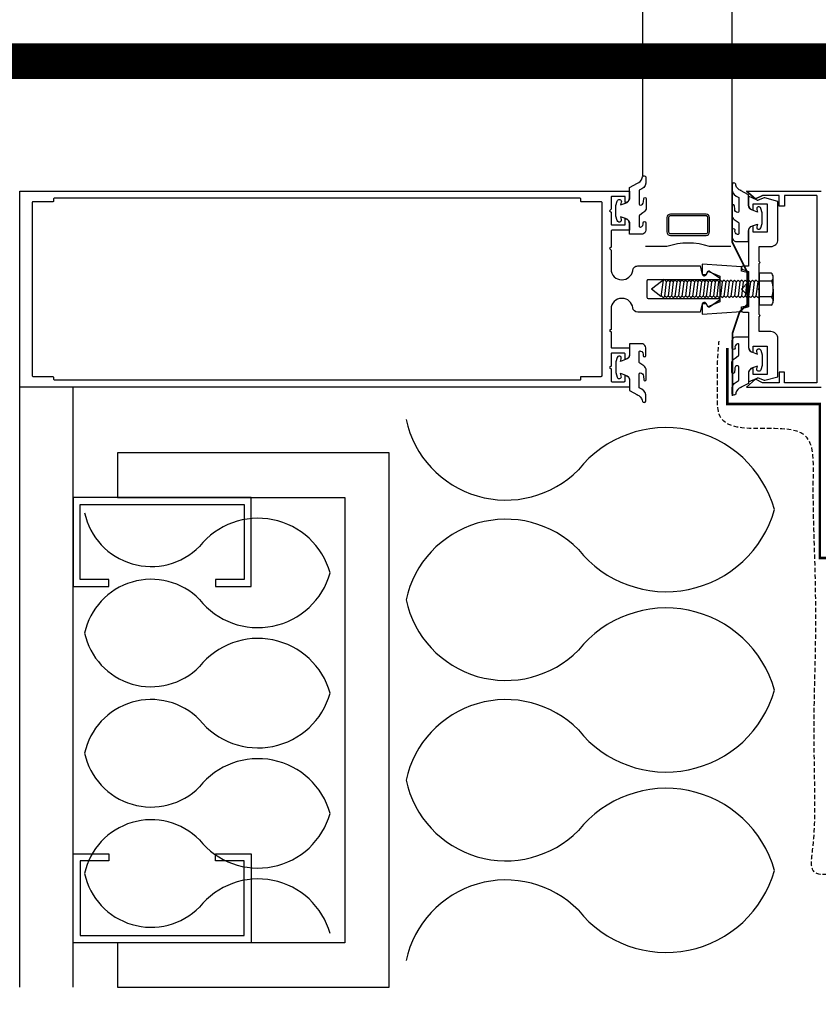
# Model space of a CAD drawing. Header units: millimetres. Extents: x -312551 to 250764, y -35891 to 59426.
# Tile 148 of 256: x -51980 to -51756, y 9420 to 9696. Entities that reach past the tile are written whole.
import ezdxf

# ---------------------------------------------------------------- set-up
doc = ezdxf.new("R2010")
doc.units = ezdxf.units.MM
doc.header["$LTSCALE"] = 2.5
for name, pattern in [('AUSGEZOGEN', [0]), ('DASHED2', [0.375, 0.25, -0.125]), ('HIDDEN', [0.375, 0.25, -0.125])]:
    doc.linetypes.add(name, pattern=pattern)
for name, color, linetype in [('Gaskets', 1, 'Continuous'), ('Glass units', 7, 'Continuous'), ('GLAZING', 1, 'Continuous'), ('Insulation', 6, 'Continuous'), ('metal stud', 3, 'Continuous'), ('NF-AS BUILT', 7, 'Continuous'), ('OTHERS', 7, 'Continuous'), ('Profile', 7, 'Continuous')]:
    doc.layers.add(name, color=color, linetype=linetype)
doc.layers.add('HIDDEN', color=4, linetype='DASHED2', lineweight=13)

msp = doc.modelspace()

# ---------------------------------------------------------------- linework, layer by layer
at = {"color": 8, "linetype": 'Continuous', "const_width": 0.7}
msp.add_lwpolyline([(-51662.56, 9544.97), (-51755.34, 9544.97), (-51755.34, 9588.21), (-51781.32, 9588.21), (-51781.32, 9603.98)], dxfattribs=at)
at = {"color": 8, "linetype": 'Continuous'}
msp.add_lwpolyline([(-51952.53, 9424.47), (-51876.22, 9424.47), (-51876.22, 9574.47), (-51952.53, 9574.47), (-51952.53, 9561.97), (-51888.72, 9561.97), (-51888.72, 9436.97), (-51952.53, 9436.97)], close=True, dxfattribs=at)
at = {"color": 8, "linetype": 'HIDDEN', "ltscale": 2}
msp.add_spline([(-51680.28, 9456.68), (-51751.12, 9456.3), (-51756.94, 9456.91), (-51757.37, 9462.98), (-51756.72, 9478.65), (-51756.94, 9498.62), (-51756.5, 9521.63), (-51756.72, 9544.64), (-51757.15, 9567.43), (-51758.89, 9578.72), (-51773.64, 9581.32), (-51782.97, 9584.14), (-51784.06, 9591.96), (-51784.06, 9599.12), (-51783.62, 9605.85)], degree=3, dxfattribs=at)
at = {"layer": 'Gaskets', "color": 8}
for points in [[(-51806.68, 9650.13, 0.251359), (-51805.2, 9651.68, -1.223835), (-51804.15, 9651.64), (-51804.15, 9650.16, -0.252828), (-51805.86, 9648.32, 0.321514), (-51806.06, 9648.03), (-51806.06, 9647.12), (-51806.06, 9644.32, 0.401337), (-51805.77, 9644.02, 0.445832), (-51804.88, 9644.92), (-51804.78, 9645.92, -0.923794), (-51804.12, 9645.86), (-51804.12, 9642.94, -0.225702), (-51805.01, 9641.88), (-51805.89, 9641.26, 0.247027), (-51806.06, 9640.93), (-51806.06, 9638.14, 0.497658), (-51805.68, 9637.85, 0.409853), (-51804.97, 9639.11, -0.855868), (-51804.14, 9639.1), (-51804.15, 9636.97, -0.298571), (-51805.05, 9635.89), (-51808.76, 9635.89), (-51808.76, 9638.8, 0.348801), (-51809.92, 9640.26), (-51811.27, 9640.78), (-51811.07, 9640.02, -1.000003), (-51812.23, 9639.71), (-51812.56, 9640.94), (-51812.56, 9643.94), (-51812.23, 9645.17, -0.999999), (-51811.07, 9644.86), (-51811.27, 9644.11), (-51809.92, 9644.62, 0.348802), (-51808.76, 9646.08), (-51808.76, 9648.99), (-51806.55, 9650.18)], [(-51777.43, 9648.1, -0.251359), (-51778.91, 9649.64, 1.223835), (-51779.96, 9649.6), (-51779.96, 9648.12, 0.252828), (-51778.25, 9646.28, -0.321514), (-51778.05, 9646), (-51778.05, 9645.08), (-51778.05, 9642.28, -0.401337), (-51778.33, 9641.98, -0.445832), (-51779.22, 9642.89), (-51779.33, 9643.88, 0.923794), (-51779.99, 9643.83), (-51779.99, 9640.9, 0.225702), (-51779.1, 9639.84), (-51778.22, 9639.22, -0.247027), (-51778.05, 9638.89), (-51778.05, 9636.1, -0.497658), (-51778.43, 9635.82, -0.409853), (-51779.14, 9637.07, 0.855868), (-51779.96, 9637.06), (-51779.96, 9634.93, 0.298571), (-51779.05, 9633.85), (-51775.35, 9633.85), (-51775.35, 9636.76, -0.348801), (-51774.19, 9638.22), (-51772.83, 9638.74), (-51773.03, 9637.98, 1.000003), (-51771.88, 9637.67), (-51771.55, 9638.9), (-51771.55, 9641.9), (-51771.88, 9643.13, 0.999999), (-51773.03, 9642.82), (-51772.83, 9642.07), (-51774.19, 9642.58, -0.348802), (-51775.35, 9644.04), (-51775.35, 9646.95), (-51777.56, 9648.14)], [(-51787.22, 9616.39, 0.789944), (-51788.36, 9616.12), (-51788.36, 9613.47), (-51777.36, 9614.22), (-51777.36, 9615.47), (-51775.36, 9615.87), (-51775.36, 9618.47), (-51777.36, 9620.47), (-51775.36, 9622.47), (-51775.36, 9625.07), (-51777.36, 9625.47), (-51777.36, 9626.72), (-51788.36, 9627.47), (-51788.36, 9624.82, 0.789944), (-51787.22, 9624.55), (-51786.76, 9625.47), (-51783.36, 9624.07), (-51783.36, 9616.87), (-51786.76, 9615.47), (-51787.22, 9616.39)], [(-51806.68, 9590.81, -0.251359), (-51805.2, 9589.27, 1.223835), (-51804.15, 9589.31), (-51804.15, 9590.79, 0.252828), (-51805.86, 9592.63, -0.321514), (-51806.06, 9592.92), (-51806.06, 9593.83), (-51806.06, 9596.63, -0.401337), (-51805.77, 9596.93, -0.445832), (-51804.88, 9596.02), (-51804.78, 9595.03, 0.923794), (-51804.12, 9595.08), (-51804.12, 9598.01, 0.225702), (-51805.01, 9599.07), (-51805.89, 9599.69, -0.247027), (-51806.06, 9600.02), (-51806.06, 9602.81, -0.497658), (-51805.68, 9603.09, -0.409853), (-51804.97, 9601.84, 0.855868), (-51804.14, 9601.85), (-51804.15, 9603.98, 0.298571), (-51805.05, 9605.06), (-51808.76, 9605.06), (-51808.76, 9602.15, -0.348801), (-51809.92, 9600.69), (-51811.27, 9600.17), (-51811.07, 9600.93, 1.000003), (-51812.23, 9601.24), (-51812.56, 9600.01), (-51812.56, 9597.01), (-51812.23, 9595.78, 0.999999), (-51811.07, 9596.09), (-51811.27, 9596.84), (-51809.92, 9596.33, -0.348802), (-51808.76, 9594.87), (-51808.76, 9591.96), (-51806.55, 9590.77)], [(-51777.43, 9592.85, 0.251359), (-51778.91, 9591.31, -1.223835), (-51779.96, 9591.35), (-51779.96, 9592.83, -0.252828), (-51778.25, 9594.67, 0.321514), (-51778.05, 9594.95), (-51778.05, 9595.87), (-51778.05, 9598.67, 0.401337), (-51778.33, 9598.97, 0.445832), (-51779.22, 9598.06), (-51779.33, 9597.07, -0.923794), (-51779.99, 9597.12), (-51779.99, 9600.05, -0.225702), (-51779.1, 9601.11), (-51778.22, 9601.73, 0.247027), (-51778.05, 9602.06), (-51778.05, 9604.84, 0.497658), (-51778.43, 9605.13, 0.409853), (-51779.14, 9603.88, -0.855868), (-51779.96, 9603.89), (-51779.96, 9606.02, -0.298571), (-51779.05, 9607.09), (-51775.35, 9607.09), (-51775.35, 9604.19, 0.348801), (-51774.19, 9602.73), (-51772.83, 9602.21), (-51773.03, 9602.96, -1.000003), (-51771.88, 9603.28), (-51771.55, 9602.05), (-51771.55, 9599.05), (-51771.88, 9597.82, -0.999999), (-51773.03, 9598.13), (-51772.83, 9598.88), (-51774.19, 9598.37, 0.348802), (-51775.35, 9596.9), (-51775.35, 9594), (-51777.56, 9592.81)]]:
    msp.add_lwpolyline(points, format="xyb", dxfattribs=at)
at = {"layer": 'Glass units', "color": 8}
for p, q in [((-51798.28, 9632.39), (-51804.28, 9632.39)), ((-51780.28, 9632.39), (-51786.28, 9632.39))]:
    msp.add_line(p, q, dxfattribs=at)
for points in [[(-51787.28, 9641.53), (-51797.28, 9641.53, 0.414214), (-51798.28, 9640.53), (-51798.28, 9636.53, 0.414214), (-51797.28, 9635.53), (-51787.28, 9635.53, 0.414214), (-51786.28, 9636.53), (-51786.28, 9640.53, 0.414214)], [(-51787.28, 9641.03), (-51797.28, 9641.03, 0.414214), (-51797.78, 9640.53), (-51797.78, 9636.53, 0.414214), (-51797.28, 9636.03), (-51787.28, 9636.03, 0.414214), (-51786.78, 9636.53), (-51786.78, 9640.53, 0.414214)]]:
    msp.add_lwpolyline(points, format="xyb", close=True, dxfattribs=at)
msp.add_arc((-51792.28, 9614.89), 18.5, 71.0754, 108.9246, dxfattribs=at)
at = {"layer": 'GLAZING', "color": 8}
for p, q in [((-51804.98, 9652.2), (-51804.98, 28038.47)), ((-51779.98, 9643.91), (-51779.98, 28038.47)), ((-51979.98, 9424.47), (-51979.98, 9592.97)), ((-51964.98, 9424.47), (-51964.98, 9592.97))]:
    msp.add_line(p, q, dxfattribs=at)
at = {"layer": 'HIDDEN', "color": 8, "linetype": 'HIDDEN', "ltscale": 10, "const_width": 0.5}
msp.add_lwpolyline([(-51779.92, 9650.46), (-51779.92, 9633.66), (-51775.71, 9625.22), (-51775.71, 9616.15), (-51777.86, 9614.08), (-51779.83, 9608.16), (-51779.83, 9590.46)], dxfattribs=at)
at = {"layer": 'Insulation', "color": 8}
for centre, radius, start, end in [((-51843.47, 9589.89), 28.65, 192.1382, 315.2449), ((-51798.47, 9550.03), 31.56, 15.6772, 141.384), ((-51798.47, 9567.08), 31.56, 218.616, 344.3228), ((-51943.07, 9561.69), 19.1, 192.1382, 315.2449), ((-51913.07, 9535.11), 21.04, 15.6772, 141.384), ((-51843.47, 9527.22), 28.65, 44.7551, 167.8618), ((-51943.07, 9519.9), 19.1, 44.7551, 167.8618), ((-51913.07, 9546.48), 21.04, 218.616, 344.3228), ((-51843.47, 9539.26), 28.65, 192.1382, 315.2449), ((-51798.47, 9499.4), 31.56, 15.6772, 141.384), ((-51943.07, 9527.94), 19.1, 192.1382, 315.2449), ((-51913.07, 9501.36), 21.04, 15.6772, 141.384), ((-51913.07, 9512.73), 21.04, 218.616, 344.3228), ((-51798.47, 9516.45), 31.56, 218.616, 344.3228), ((-51943.07, 9486.15), 19.1, 44.7551, 167.8618), ((-51843.47, 9476.59), 28.65, 44.7551, 167.8618), ((-51943.07, 9494.18), 19.1, 192.1382, 315.2449), ((-51913.07, 9467.61), 21.04, 15.6772, 141.384), ((-51843.47, 9488.63), 28.65, 192.1382, 315.2449), ((-51798.47, 9448.77), 31.56, 15.6772, 141.384), ((-51913.07, 9478.98), 21.04, 218.616, 344.3228), ((-51943.07, 9452.4), 19.1, 44.7551, 167.8618), ((-51943.07, 9460.43), 19.1, 192.1382, 315.2449), ((-51798.47, 9465.82), 31.56, 218.616, 344.3228), ((-51913.07, 9433.85), 21.04, 15.6772, 141.384), ((-51843.47, 9425.96), 28.65, 44.7551, 167.8618)]:
    msp.add_arc(centre, radius, start, end, dxfattribs=at)
at = {"layer": 'metal stud', "color": 8}
for points in [[(-51914.98, 9561.97), (-51964.98, 9561.97), (-51964.98, 9536.97), (-51954.98, 9536.97), (-51954.98, 9538.97), (-51962.98, 9538.97), (-51962.98, 9559.97), (-51916.98, 9559.97), (-51916.98, 9538.97), (-51924.98, 9538.97), (-51924.98, 9536.97), (-51914.98, 9536.97)], [(-51914.98, 9436.97), (-51964.98, 9436.97), (-51964.98, 9461.97), (-51954.98, 9461.97), (-51954.98, 9459.97), (-51962.98, 9459.97), (-51962.98, 9438.97), (-51916.98, 9438.97), (-51916.98, 9459.97), (-51924.98, 9459.97), (-51924.98, 9461.97), (-51914.98, 9461.97)]]:
    msp.add_lwpolyline(points, close=True, dxfattribs=at)
at = {"layer": 'NF-AS BUILT', "color": 8, "const_width": 10}
msp.add_lwpolyline([(-51979.98, 5994.47), (-51979.98, 5824.47), (-54149.98, 5824.47), (-54149.98, 5994.47), (-58629.98, 5994.47), (-58629.98, 9294.47), (-54079.98, 9294.47), (-54079.98, 9464.47), (-51989.98, 9464.47), (-51989.98, 9684.47), (-51549.98, 9684.47)], dxfattribs=at)
at = {"layer": 'OTHERS', "color": 8, "linetype": 'AUSGEZOGEN'}
for p, q in [((-51768.97, 9624.97), (-51772.39, 9624.97)), ((-51772.39, 9624.97), (-51772.39, 9615.94)), ((-51768.82, 9622.66), (-51772.4, 9622.66)), ((-51768.41, 9620.46), (-51768.41, 9623.72)), ((-51768.41, 9620.46), (-51768.41, 9617.2)), ((-51768.82, 9618.25), (-51772.4, 9618.25)), ((-51768.97, 9615.94), (-51772.39, 9615.94))]:
    msp.add_line(p, q, dxfattribs=at)
at = {"layer": 'OTHERS', "color": 8}
for p, q in [((-51799.79, 9622.59), (-51802.59, 9620.45)), ((-51799.36, 9623.02), (-51799.94, 9618.42)), ((-51799.33, 9623.06), (-51799.79, 9622.59)), ((-51798.98, 9623.06), (-51798.42, 9622.51)), ((-51798.43, 9622.55), (-51798.94, 9618.53)), ((-51797.91, 9623.02), (-51798.42, 9622.51)), ((-51797.44, 9622.55), (-51797.95, 9618.53)), ((-51797.91, 9623.02), (-51797.42, 9622.53)), ((-51796.97, 9623.02), (-51797.47, 9622.53)), ((-51796.92, 9623.02), (-51797.42, 9622.53)), ((-51796.85, 9623.02), (-51797.35, 9622.53)), ((-51796.5, 9622.55), (-51797.01, 9618.53)), ((-51796.97, 9623.02), (-51796.48, 9622.53)), ((-51795.98, 9623.02), (-51796.48, 9622.53)), ((-51795.51, 9622.55), (-51796.02, 9618.53)), ((-51795.98, 9623.02), (-51795.49, 9622.53)), ((-51794.99, 9623.02), (-51795.49, 9622.53)), ((-51794.52, 9622.55), (-51795.03, 9618.53)), ((-51794.99, 9623.02), (-51794.5, 9622.53)), ((-51794, 9623.02), (-51794.5, 9622.53)), ((-51793.53, 9622.55), (-51794.04, 9618.53)), ((-51794, 9623.02), (-51793.51, 9622.53)), ((-51793.01, 9623.02), (-51793.51, 9622.53)), ((-51792.54, 9622.55), (-51793.05, 9618.53)), ((-51793.01, 9623.02), (-51792.52, 9622.53)), ((-51792.02, 9623.02), (-51792.52, 9622.53)), ((-51791.55, 9622.55), (-51792.06, 9618.53)), ((-51792.02, 9623.02), (-51791.53, 9622.53)), ((-51791.03, 9623.02), (-51791.53, 9622.53)), ((-51790.56, 9622.55), (-51791.07, 9618.53)), ((-51791.03, 9623.02), (-51790.54, 9622.53)), ((-51790.04, 9623.02), (-51790.54, 9622.53)), ((-51789.57, 9622.55), (-51790.08, 9618.53)), ((-51790.04, 9623.02), (-51789.55, 9622.53)), ((-51789.05, 9623.02), (-51789.55, 9622.53)), ((-51788.58, 9622.55), (-51789.09, 9618.53)), ((-51789.05, 9623.02), (-51788.56, 9622.53)), ((-51788.06, 9623.02), (-51788.56, 9622.53)), ((-51787.59, 9622.55), (-51788.1, 9618.53)), ((-51788.06, 9623.02), (-51787.57, 9622.53)), ((-51787.17, 9623.02), (-51787.67, 9622.53)), ((-51787.07, 9623.02), (-51787.57, 9622.53)), ((-51786.71, 9622.55), (-51787.21, 9618.53)), ((-51787.17, 9623.02), (-51786.68, 9622.53)), ((-51786.18, 9623.02), (-51786.68, 9622.53)), ((-51785.72, 9622.55), (-51786.22, 9618.53)), ((-51786.18, 9623.02), (-51785.69, 9622.53)), ((-51785.19, 9623.02), (-51785.69, 9622.53)), ((-51784.73, 9622.55), (-51785.23, 9618.53)), ((-51785.19, 9623.02), (-51784.7, 9622.53)), ((-51784.2, 9623.02), (-51784.7, 9622.53)), ((-51783.74, 9622.55), (-51784.24, 9618.53)), ((-51784.2, 9623.02), (-51783.71, 9622.53)), ((-51783.21, 9623.02), (-51783.71, 9622.53)), ((-51782.75, 9622.55), (-51783.25, 9618.53)), ((-51783.21, 9623.02), (-51782.72, 9622.53)), ((-51782.22, 9623.02), (-51782.72, 9622.53)), ((-51781.76, 9622.55), (-51782.26, 9618.53)), ((-51782.22, 9623.02), (-51781.73, 9622.53)), ((-51781.23, 9623.02), (-51781.73, 9622.53)), ((-51780.77, 9622.55), (-51781.27, 9618.53)), ((-51781.23, 9623.02), (-51780.74, 9622.53)), ((-51780.24, 9623.02), (-51780.74, 9622.53)), ((-51779.78, 9622.55), (-51780.28, 9618.53)), ((-51780.24, 9623.02), (-51779.75, 9622.53)), ((-51779.25, 9623.02), (-51779.75, 9622.53)), ((-51778.79, 9622.55), (-51779.29, 9618.53)), ((-51779.25, 9623.02), (-51778.76, 9622.53)), ((-51778.26, 9623.02), (-51778.76, 9622.53)), ((-51777.8, 9622.55), (-51778.3, 9618.53)), ((-51778.26, 9623.02), (-51777.77, 9622.53)), ((-51777.27, 9623.02), (-51777.77, 9622.53)), ((-51776.81, 9622.55), (-51777.31, 9618.53)), ((-51777.27, 9623.02), (-51776.78, 9622.53)), ((-51776.28, 9623.02), (-51776.78, 9622.53)), ((-51775.82, 9622.55), (-51776.32, 9618.53)), ((-51776.28, 9623.02), (-51775.79, 9622.53)), ((-51775.29, 9623.02), (-51775.79, 9622.53)), ((-51774.83, 9622.55), (-51775.33, 9618.53)), ((-51775.29, 9623.02), (-51774.8, 9622.53)), ((-51774.21, 9623.02), (-51774.71, 9622.53)), ((-51773.74, 9622.55), (-51774.25, 9618.53)), ((-51774.21, 9623.02), (-51773.72, 9622.53)), ((-51773.22, 9623.02), (-51773.72, 9622.53)), ((-51772.75, 9622.55), (-51773.26, 9618.53)), ((-51773.22, 9623.02), (-51772.73, 9622.53)), ((-51772.39, 9622.86), (-51772.73, 9622.53)), ((-51799.93, 9618.42), (-51802.59, 9620.45)), ((-51797.47, 9618.07), (-51798, 9618.6)), ((-51799.93, 9618.42), (-51799.78, 9618.57)), ((-51799.29, 9618.07), (-51799.78, 9618.57)), ((-51799.29, 9618.07), (-51798.85, 9618.51)), ((-51798.41, 9618.07), (-51798.85, 9618.51)), ((-51798.41, 9618.07), (-51797.91, 9618.57)), ((-51797.42, 9618.07), (-51797.91, 9618.57)), ((-51797.47, 9618.07), (-51796.97, 9618.57)), ((-51796.48, 9618.07), (-51796.97, 9618.57)), ((-51796.48, 9618.07), (-51795.98, 9618.57)), ((-51795.49, 9618.07), (-51795.98, 9618.57)), ((-51795.49, 9618.07), (-51794.99, 9618.57)), ((-51794.5, 9618.07), (-51794.99, 9618.57)), ((-51794.5, 9618.07), (-51794, 9618.57)), ((-51793.51, 9618.07), (-51794, 9618.57)), ((-51793.51, 9618.07), (-51793.01, 9618.57)), ((-51792.52, 9618.07), (-51793.01, 9618.57)), ((-51792.52, 9618.07), (-51792.02, 9618.57)), ((-51791.53, 9618.07), (-51792.02, 9618.57)), ((-51791.53, 9618.07), (-51791.03, 9618.57)), ((-51790.54, 9618.07), (-51791.03, 9618.57)), ((-51790.54, 9618.07), (-51790.04, 9618.57)), ((-51789.55, 9618.07), (-51790.04, 9618.57)), ((-51789.55, 9618.07), (-51789.05, 9618.57)), ((-51788.56, 9618.07), (-51789.05, 9618.57)), ((-51788.56, 9618.07), (-51788.06, 9618.57)), ((-51787.57, 9618.07), (-51788.06, 9618.57)), ((-51787.67, 9618.07), (-51787.17, 9618.57)), ((-51787.57, 9618.07), (-51787.07, 9618.57)), ((-51786.68, 9618.07), (-51787.17, 9618.57)), ((-51786.68, 9618.07), (-51786.18, 9618.57)), ((-51785.69, 9618.07), (-51786.18, 9618.57)), ((-51785.69, 9618.07), (-51785.19, 9618.57)), ((-51784.7, 9618.07), (-51785.19, 9618.57)), ((-51784.7, 9618.07), (-51784.2, 9618.57)), ((-51783.71, 9618.07), (-51784.2, 9618.57)), ((-51783.71, 9618.07), (-51783.21, 9618.57)), ((-51782.72, 9618.07), (-51783.21, 9618.57)), ((-51782.72, 9618.07), (-51782.22, 9618.57)), ((-51781.73, 9618.07), (-51782.22, 9618.57)), ((-51781.73, 9618.07), (-51781.23, 9618.57)), ((-51780.74, 9618.07), (-51781.23, 9618.57)), ((-51780.74, 9618.07), (-51780.24, 9618.57)), ((-51779.75, 9618.07), (-51780.24, 9618.57)), ((-51779.75, 9618.07), (-51779.25, 9618.57)), ((-51778.76, 9618.07), (-51779.25, 9618.57)), ((-51778.76, 9618.07), (-51778.26, 9618.57)), ((-51777.77, 9618.07), (-51778.26, 9618.57)), ((-51777.77, 9618.07), (-51777.27, 9618.57)), ((-51776.78, 9618.07), (-51777.27, 9618.57)), ((-51776.78, 9618.07), (-51776.28, 9618.57)), ((-51775.79, 9618.07), (-51776.28, 9618.57)), ((-51775.79, 9618.07), (-51775.29, 9618.57)), ((-51774.8, 9618.07), (-51775.29, 9618.57)), ((-51774.71, 9618.07), (-51774.21, 9618.57)), ((-51773.72, 9618.07), (-51774.21, 9618.57)), ((-51773.72, 9618.07), (-51773.22, 9618.57)), ((-51772.73, 9618.07), (-51773.22, 9618.57)), ((-51772.73, 9618.07), (-51772.39, 9618.41))]:
    msp.add_line(p, q, dxfattribs=at)
at = {"layer": 'OTHERS', "color": 8, "linetype": 'AUSGEZOGEN'}
for centre, radius, start, end in [((-51770.04, 9623.77), 1.61, 316.5422, 48.393), ((-51775.28, 9620.33), 6.87, 1.0349, 20.2283), ((-51775.28, 9620.58), 6.87, 339.7717, 358.9651), ((-51770.04, 9617.14), 1.61, 311.607, 43.4578)]:
    msp.add_arc(centre, radius, start, end, dxfattribs=at)
at = {"layer": 'OTHERS', "color": 8}
msp.add_arc((-51799.15, 9622.89), 0.247, 45, 135, dxfattribs=at)
at = {"layer": 'Profile', "color": 8}
for p, q in [((-51773.41, 9645.77), (-51775.91, 9647.97)), ((-51775.91, 9647.97), (-51754.98, 9647.97)), ((-51775.91, 9647.97), (-51773.41, 9645.77)), ((-51771.41, 9646.77), (-51773.41, 9645.77)), ((-51773.41, 9645.77), (-51771.41, 9646.77)), ((-51766.71, 9646.77), (-51771.41, 9646.77)), ((-51766.71, 9643.77), (-51766.71, 9646.77)), ((-51765.21, 9646.77), (-51765.21, 9643.77)), ((-51756.18, 9646.77), (-51765.21, 9646.77)), ((-51756.18, 9646.77), (-51756.18, 9594.17)), ((-51765.21, 9643.77), (-51766.71, 9643.77)), ((-51766.71, 9597.17), (-51766.71, 9594.17)), ((-51765.21, 9597.17), (-51766.71, 9597.17)), ((-51765.21, 9594.17), (-51765.21, 9597.17)), ((-51773.41, 9595.17), (-51775.91, 9592.97)), ((-51771.41, 9594.17), (-51773.41, 9595.17)), ((-51766.71, 9594.17), (-51771.41, 9594.17)), ((-51756.18, 9594.17), (-51765.21, 9594.17)), ((-51775.91, 9592.97), (-51754.98, 9592.97))]:
    msp.add_line(p, q, dxfattribs=at)
for points in [[(-51979.98, 9620.47), (-51979.98, 9647.97), (-51816.46, 9647.97), (-51808.76, 9647.97), (-51808.76, 9645.97, -0.414214), (-51809.96, 9644.77), (-51809.96, 9646.47), (-51813.66, 9646.47, 0.414214), (-51813.96, 9646.17), (-51813.96, 9642.86), (-51814.37, 9642.47), (-51813.96, 9642.07), (-51813.96, 9638.77, 0.414214), (-51813.66, 9638.47), (-51809.96, 9638.47), (-51809.96, 9640.17, -0.414214), (-51808.76, 9638.97), (-51808.76, 9636.97), (-51813.66, 9636.97, 0.414214), (-51813.96, 9636.67), (-51813.96, 9632.22), (-51814.37, 9631.84), (-51813.96, 9631.43), (-51813.96, 9626.07, 0.414094), (-51810.96, 9623.07), (-51810.86, 9623.07, 0.354555), (-51807.86, 9625.57, -0.414214), (-51806.46, 9626.97), (-51788.96, 9626.97), (-51788.36, 9624.57), (-51787.16, 9624.57), (-51786.73, 9625.41, -0.44942), (-51786.29, 9625.52), (-51783.49, 9623.62, -0.738883), (-51783.66, 9623.07), (-51803.56, 9623.07, 0.414214), (-51803.86, 9622.77), (-51803.86, 9618.17, 0.414214), (-51803.56, 9617.87), (-51783.66, 9617.87, -0.738883), (-51783.49, 9617.33), (-51786.29, 9615.43, -0.44942), (-51786.73, 9615.54), (-51787.16, 9616.37), (-51788.36, 9616.37), (-51788.96, 9613.97), (-51806.46, 9613.97, -0.381238), (-51807.85, 9615.22, 0.381238), (-51810.83, 9617.87), (-51810.96, 9617.87, 0.414102), (-51813.96, 9614.88), (-51813.96, 9609.17), (-51814.36, 9608.83), (-51813.96, 9608.47), (-51813.96, 9604.27, 0.414214), (-51813.66, 9603.97), (-51808.76, 9603.97), (-51808.76, 9601.97, -0.414214), (-51809.96, 9600.77), (-51809.96, 9602.17, 0.414214), (-51810.26, 9602.47), (-51813.66, 9602.47, 0.414214), (-51813.96, 9602.17), (-51813.96, 9598.81), (-51814.36, 9598.47), (-51813.96, 9598.11), (-51813.96, 9594.77, 0.414214), (-51813.66, 9594.47), (-51810.26, 9594.47, 0.414214), (-51809.96, 9594.77), (-51809.96, 9596.17, -0.414214), (-51808.76, 9594.97), (-51808.76, 9592.97), (-51816.46, 9592.97), (-51979.98, 9592.97)], [(-51767.09, 9645.08), (-51770.79, 9646.07, 0.159806), (-51770.98, 9646.06), (-51772.65, 9645.4, -0.477975), (-51772.88, 9645.41), (-51775.35, 9646.53), (-51775.35, 9644.04, 0.414213), (-51774.05, 9642.75), (-51774.05, 9644.44), (-51770.07, 9644.44), (-51770.07, 9636.48), (-51774.05, 9636.48), (-51774.05, 9638.17, 0.414214), (-51775.35, 9636.87), (-51775.35, 9626.94), (-51776.91, 9626.94, 0.797893), (-51776.99, 9625.97), (-51775.35, 9625.45), (-51775.35, 9615.5), (-51776.99, 9614.98, 0.853959), (-51776.84, 9614.01), (-51775.35, 9614.01), (-51775.35, 9604.07, 0.414213), (-51774.05, 9602.78), (-51774.05, 9604.47), (-51770.07, 9604.47), (-51770.07, 9596.51), (-51774.05, 9596.51), (-51774.05, 9598.2, 0.414214), (-51775.35, 9596.91), (-51775.35, 9594.42), (-51772.97, 9595.48, -0.294837), (-51772.65, 9595.55), (-51770.98, 9594.89, 0.159804), (-51770.79, 9594.88), (-51767.09, 9595.87), (-51767.09, 9606.54, 0.414214), (-51769.08, 9608.53), (-51772.36, 9608.53), (-51772.36, 9612.71), (-51772.06, 9613.01), (-51772.36, 9613.31), (-51772.36, 9620.18), (-51772.66, 9620.47), (-51772.36, 9620.77), (-51772.36, 9627.64), (-51772.06, 9627.94), (-51772.36, 9628.24), (-51772.36, 9632.42), (-51769.08, 9632.42, 0.414214), (-51767.09, 9634.41)], [(-51822.46, 9645.77, 0.414214), (-51822.66, 9645.97), (-51970.18, 9645.97, 0.414214), (-51970.48, 9645.67), (-51970.48, 9645.17, -0.414214), (-51970.68, 9644.97), (-51976.28, 9644.97, 0.414214), (-51976.48, 9644.77), (-51976.48, 9620.47), (-51976.48, 9596.17, 0.414214), (-51976.28, 9595.97), (-51970.78, 9595.97, -0.414214), (-51970.48, 9595.67), (-51970.48, 9595.27, 0.414214), (-51970.18, 9594.97), (-51822.66, 9594.97, 0.414214), (-51822.46, 9595.17), (-51822.46, 9595.77, -0.414214), (-51822.26, 9595.97), (-51816.76, 9595.97, 0.414214), (-51816.46, 9596.27), (-51816.46, 9637.97), (-51816.46, 9644.67, 0.414214), (-51816.76, 9644.97), (-51822.26, 9644.97, -0.414214), (-51822.46, 9645.17)]]:
    msp.add_lwpolyline(points, format="xyb", close=True, dxfattribs=at)

doc.saveas('drawing.dxf')
